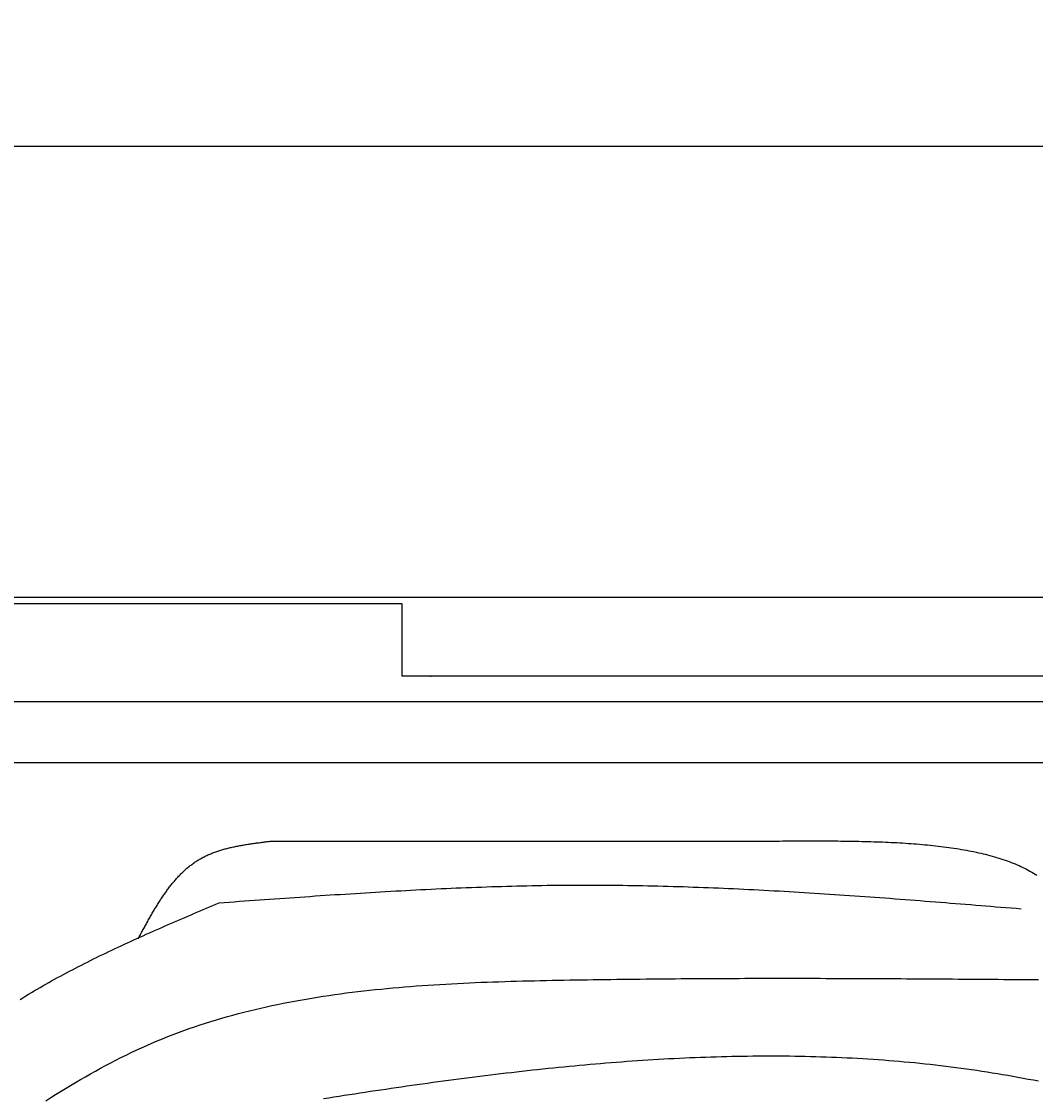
# Model space of a CAD drawing. Extents: x 715 to 7297, y 117 to 5860.
# Tile 29 of 95: x 1487 to 2408, y 4882 to 5860. Entities that reach past the tile are written whole.
import ezdxf

# ---------------------------------------------------------------- set-up
doc = ezdxf.new("R2010")
doc.units = 0
doc.layers.get('0').update_dxf_attribs({"linetype": 'CONTINUOUS'})
doc.layers.get('DEFPOINTS').update_dxf_attribs({"linetype": 'CONTINUOUS'})
doc.layers.add('4', color=3, linetype='CONTINUOUS')
doc.layers.add('8', color=1, linetype='CONTINUOUS')
doc.styles.get("Standard").update_dxf_attribs({"font": 'ISOCP.SHX'})
doc.dimstyles.get("Standard").update_dxf_attribs({"dimtxt": 6, "dimasz": 10, "dimexe": 0.18, "dimexo": 0.0625, "dimgap": 2, "dimtad": 1, "dimzin": 0, "dimcen": 0.09, "dimazin": 3, "dimtfac": 1, "dimtofl": 0, "dimtmove": 0, "dimatfit": 3})

# ---------------------------------------------------------------- blocks, each defined once
blk = doc.blocks.new('*U18')
at = {"layer": '4', "color": 2}
blk.add_text('520', height=70, dxfattribs=at).set_placement((3599.25, 5788.95))
blk = doc.blocks.new('PUNKT')
at = {"layer": '4', "color": 0, "linetype": 'BYBLOCK'}
blk.add_line((-0.5, 0), (-1, 0), dxfattribs=at)
at = {"layer": '4', "color": 0, "linetype": 'BYBLOCK', "const_width": 0.5}
blk.add_lwpolyline([(-0.25, 0, 1), (0.25, 0, 1)], format="xyb", close=True, dxfattribs=at)
blk = doc.blocks.new('*D5')
at = {"layer": '4'}
for p, q in [((1072.77, 5307.27), (1072.77, 5786.87)), ((6272.78, 5307.27), (6272.78, 5786.87)), ((1112.77, 5746.87), (6232.78, 5746.87))]:
    blk.add_line(p, q, dxfattribs=at)
at = {"layer": 'DEFPOINTS', "color": 0}
for p in [(6272.78, 5746.87), (1072.77, 5287.27), (6272.78, 5287.27)]:
    blk.add_point(p, dxfattribs=at)
blk.add_blockref('*U18', (0, 0))
at = {"layer": '4', "xscale": 40, "yscale": 40, "zscale": 40, "rotation": 180}
blk.add_blockref('PUNKT', (1072.77, 5746.87), dxfattribs=at)
at = {"layer": '4', "xscale": 40, "yscale": 40, "zscale": 40}
blk.add_blockref('PUNKT', (6272.78, 5746.87), dxfattribs=at)

msp = doc.modelspace()

# ---------------------------------------------------------------- linework, layer by layer
for p, q in [((1372.775, 5337.271), (4772.775, 5337.271)), ((1832.775, 5331.271), (1372.775, 5331.271)), ((1832.775, 5265.771), (1832.775, 5331.271)), ((1832.775, 5303.271), (1832.775, 5313.271)), ((1832.775, 5265.771), (1832.775, 5303.271)), ((4122.776, 5265.771), (1832.775, 5265.771)), ((1858.411, 5265.771), (1859.074, 5265.771)), ((4551.187, 5242.271), (1454.174, 5242.271)), ((1171.717, 5187.271), (6020.522, 5187.271))]:
    msp.add_line(p, q)
at = {"layer": '8'}
for points in [[(1592.96, 5027.04, 0), (1593.46, 5027.98, 0), (1593.97, 5028.93, 0), (1594.47, 5029.87, 0), (1594.98, 5030.81, 0), (1595.48, 5031.75, 0), (1595.99, 5032.69, 0), (1596.5, 5033.62, 0), (1597, 5034.56, 0), (1597.51, 5035.5, 0), (1598.02, 5036.44, 0), (1598.53, 5037.37, 0), (1599.04, 5038.3, 0), (1599.55, 5039.24, 0), (1600.06, 5040.17, 0), (1600.57, 5041.1, 0), (1601.08, 5042.03, 0), (1601.6, 5042.95, 0), (1602.11, 5043.88, 0), (1602.63, 5044.8, 0), (1603.15, 5045.72, 0), (1603.67, 5046.64, 0), (1604.19, 5047.55, 0), (1604.71, 5048.47, 0), (1605.24, 5049.38, 0), (1605.76, 5050.28, 0), (1606.29, 5051.19, 0), (1606.82, 5052.09, 0), (1607.35, 5052.99, 0), (1607.89, 5053.89, 0), (1608.42, 5054.78, 0), (1608.96, 5055.67, 0), (1609.5, 5056.56, 0), (1610.04, 5057.44, 0), (1610.59, 5058.32, 0), (1611.14, 5059.2, 0), (1611.69, 5060.07, 0), (1612.24, 5060.94, 0), (1612.79, 5061.8, 0), (1613.35, 5062.66, 0), (1613.91, 5063.52, 0), (1614.48, 5064.37, 0), (1615.04, 5065.21, 0), (1615.61, 5066.05, 0), (1616.18, 5066.89, 0), (1616.76, 5067.72, 0), (1617.34, 5068.55, 0), (1617.92, 5069.37, 0), (1618.51, 5070.19, 0), (1619.1, 5071, 0), (1619.69, 5071.81, 0), (1620.29, 5072.61, 0), (1620.88, 5073.41, 0), (1621.49, 5074.19, 0), (1622.1, 5074.98, 0), (1622.71, 5075.76, 0), (1623.32, 5076.53, 0), (1623.94, 5077.29, 0), (1624.56, 5078.05, 0), (1625.19, 5078.81, 0), (1625.82, 5079.55, 0), (1626.46, 5080.29, 0), (1627.1, 5081.03, 0), (1627.74, 5081.75, 0), (1628.39, 5082.47, 0), (1629.05, 5083.18, 0), (1629.71, 5083.89, 0), (1630.37, 5084.59, 0), (1631.04, 5085.28, 0), (1631.71, 5085.96, 0), (1632.39, 5086.64, 0), (1633.07, 5087.31, 0), (1633.76, 5087.97, 0), (1634.45, 5088.62, 0), (1635.15, 5089.26, 0), (1635.85, 5089.9, 0), (1636.56, 5090.53, 0), (1637.28, 5091.15, 0), (1638, 5091.76, 0), (1638.72, 5092.36, 0), (1639.45, 5092.95, 0), (1640.19, 5093.54, 0), (1640.93, 5094.11, 0), (1641.68, 5094.68, 0), (1642.44, 5095.24, 0), (1643.2, 5095.79, 0), (1643.96, 5096.33, 0), (1644.74, 5096.86, 0), (1645.52, 5097.38, 0), (1646.3, 5097.89, 0), (1647.09, 5098.39, 0), (1647.89, 5098.88, 0), (1648.7, 5099.36, 0), (1649.51, 5099.83, 0), (1650.33, 5100.29, 0), (1651.15, 5100.74, 0), (1651.98, 5101.18, 0), (1652.82, 5101.61, 0), (1653.66, 5102.03, 0), (1654.51, 5102.45, 0), (1655.37, 5102.85, 0), (1656.23, 5103.24, 0), (1657.1, 5103.63, 0), (1657.97, 5104, 0), (1658.85, 5104.37, 0), (1659.73, 5104.73, 0), (1660.62, 5105.08, 0), (1661.52, 5105.42, 0), (1662.42, 5105.75, 0), (1663.33, 5106.08, 0), (1664.24, 5106.4, 0), (1665.15, 5106.71, 0), (1666.07, 5107.01, 0), (1667, 5107.31, 0), (1667.93, 5107.59, 0), (1668.86, 5107.88, 0), (1669.8, 5108.15, 0), (1670.75, 5108.42, 0), (1671.69, 5108.68, 0), (1672.65, 5108.94, 0), (1673.6, 5109.19, 0), (1674.56, 5109.43, 0), (1675.53, 5109.67, 0), (1676.49, 5109.9, 0), (1677.46, 5110.12, 0), (1678.44, 5110.34, 0), (1679.42, 5110.56, 0), (1680.4, 5110.77, 0), (1681.38, 5110.97, 0), (1682.37, 5111.17, 0), (1683.36, 5111.37, 0), (1684.35, 5111.56, 0), (1685.35, 5111.75, 0), (1686.35, 5111.93, 0), (1687.35, 5112.11, 0), (1688.36, 5112.28, 0), (1689.36, 5112.45, 0), (1690.37, 5112.62, 0), (1691.38, 5112.79, 0), (1692.4, 5112.95, 0), (1693.41, 5113.1, 0), (1694.43, 5113.26, 0), (1695.45, 5113.41, 0), (1696.47, 5113.56, 0), (1697.49, 5113.71, 0), (1698.52, 5113.85, 0), (1699.54, 5113.99, 0), (1700.57, 5114.13, 0), (1701.6, 5114.27, 0), (1702.63, 5114.41, 0), (1703.66, 5114.55, 0), (1704.69, 5114.68, 0), (1705.72, 5114.81, 0), (1706.75, 5114.94, 0), (1707.79, 5115.07, 0), (1708.82, 5115.2, 0), (1709.85, 5115.33, 0), (1710.89, 5115.46, 0), (1711.92, 5115.59, 0), (1712.96, 5115.72, 0)], [(1712.96, 5115.72, 0), (1716.58, 5115.72, 0), (1720.2, 5115.72, 0), (1723.82, 5115.72, 0), (1727.44, 5115.72, 0), (1731.06, 5115.73, 0), (1734.68, 5115.73, 0), (1738.3, 5115.73, 0), (1741.92, 5115.73, 0), (1745.54, 5115.73, 0), (1749.16, 5115.73, 0), (1752.78, 5115.73, 0), (1756.4, 5115.74, 0), (1760.02, 5115.74, 0), (1763.64, 5115.74, 0), (1767.27, 5115.74, 0), (1770.89, 5115.74, 0), (1774.51, 5115.74, 0), (1778.13, 5115.74, 0), (1781.75, 5115.75, 0), (1785.37, 5115.75, 0), (1788.99, 5115.75, 0), (1792.61, 5115.75, 0), (1796.23, 5115.75, 0), (1799.85, 5115.75, 0), (1803.47, 5115.76, 0), (1807.09, 5115.76, 0), (1810.71, 5115.76, 0), (1814.33, 5115.76, 0), (1817.95, 5115.76, 0), (1821.57, 5115.76, 0), (1825.19, 5115.76, 0), (1828.81, 5115.77, 0), (1832.43, 5115.77, 0), (1836.06, 5115.77, 0), (1839.68, 5115.77, 0), (1843.3, 5115.77, 0), (1846.92, 5115.77, 0), (1850.54, 5115.77, 0), (1854.16, 5115.78, 0), (1857.78, 5115.78, 0), (1861.4, 5115.78, 0), (1865.02, 5115.78, 0), (1868.64, 5115.78, 0), (1872.26, 5115.78, 0), (1875.88, 5115.78, 0), (1879.5, 5115.79, 0), (1883.12, 5115.79, 0), (1886.74, 5115.79, 0), (1890.36, 5115.79, 0), (1893.98, 5115.79, 0), (1897.6, 5115.79, 0), (1901.23, 5115.8, 0), (1904.85, 5115.8, 0), (1908.47, 5115.8, 0), (1912.09, 5115.8, 0), (1915.71, 5115.8, 0), (1919.33, 5115.8, 0), (1922.95, 5115.8, 0), (1926.57, 5115.81, 0), (1930.19, 5115.81, 0), (1933.81, 5115.81, 0), (1937.43, 5115.81, 0), (1941.05, 5115.81, 0), (1944.67, 5115.81, 0), (1948.29, 5115.81, 0), (1951.91, 5115.82, 0), (1955.53, 5115.82, 0), (1959.15, 5115.82, 0), (1962.77, 5115.82, 0), (1966.39, 5115.82, 0), (1970.02, 5115.82, 0), (1973.64, 5115.83, 0), (1977.26, 5115.83, 0), (1980.88, 5115.83, 0), (1984.5, 5115.83, 0), (1988.12, 5115.83, 0), (1991.74, 5115.83, 0), (1995.36, 5115.83, 0), (1998.98, 5115.84, 0), (2002.6, 5115.84, 0), (2006.22, 5115.84, 0), (2009.84, 5115.84, 0), (2013.46, 5115.84, 0), (2017.08, 5115.84, 0), (2020.7, 5115.84, 0), (2024.32, 5115.85, 0), (2027.94, 5115.85, 0), (2031.56, 5115.85, 0), (2035.18, 5115.85, 0), (2038.81, 5115.85, 0), (2042.43, 5115.85, 0), (2046.05, 5115.85, 0), (2049.67, 5115.86, 0), (2053.29, 5115.86, 0), (2056.91, 5115.86, 0), (2060.53, 5115.86, 0), (2064.15, 5115.86, 0), (2067.77, 5115.86, 0), (2071.39, 5115.87, 0), (2075.01, 5115.87, 0), (2078.63, 5115.87, 0), (2082.25, 5115.87, 0), (2085.87, 5115.87, 0), (2089.49, 5115.87, 0), (2093.11, 5115.87, 0), (2096.73, 5115.88, 0), (2100.35, 5115.88, 0), (2103.98, 5115.88, 0), (2107.6, 5115.88, 0), (2111.22, 5115.88, 0), (2114.84, 5115.88, 0), (2118.46, 5115.88, 0), (2122.08, 5115.89, 0), (2125.7, 5115.89, 0), (2129.32, 5115.89, 0), (2132.94, 5115.89, 0), (2136.56, 5115.89, 0), (2140.18, 5115.89, 0), (2143.8, 5115.89, 0), (2147.42, 5115.9, 0), (2151.04, 5115.9, 0), (2154.66, 5115.9, 0), (2158.28, 5115.9, 0), (2161.9, 5115.9, 0), (2165.52, 5115.9, 0), (2169.14, 5115.91, 0), (2172.77, 5115.91, 0)], [(2172.77, 5115.91, 0), (2175.57, 5115.92, 0), (2178.38, 5115.94, 0), (2181.19, 5115.95, 0), (2183.99, 5115.96, 0), (2186.8, 5115.98, 0), (2189.6, 5115.99, 0), (2192.41, 5116, 0), (2195.21, 5116.01, 0), (2198, 5116.02, 0), (2200.8, 5116.02, 0), (2203.59, 5116.03, 0), (2206.38, 5116.03, 0), (2209.17, 5116.03, 0), (2211.95, 5116.03, 0), (2214.73, 5116.02, 0), (2217.51, 5116.01, 0), (2220.28, 5116, 0), (2223.05, 5115.99, 0), (2225.81, 5115.97, 0), (2228.57, 5115.95, 0), (2231.32, 5115.92, 0), (2234.07, 5115.89, 0), (2236.81, 5115.86, 0), (2239.54, 5115.82, 0), (2242.27, 5115.77, 0), (2244.99, 5115.73, 0), (2247.71, 5115.67, 0), (2250.41, 5115.61, 0), (2253.11, 5115.55, 0), (2255.8, 5115.48, 0), (2258.49, 5115.4, 0), (2261.16, 5115.32, 0), (2263.83, 5115.23, 0), (2266.49, 5115.14, 0), (2269.14, 5115.04, 0), (2271.78, 5114.93, 0), (2274.41, 5114.81, 0), (2277.03, 5114.69, 0), (2279.64, 5114.56, 0), (2282.24, 5114.43, 0), (2284.83, 5114.28, 0), (2287.41, 5114.13, 0), (2289.98, 5113.97, 0), (2292.54, 5113.8, 0), (2295.08, 5113.62, 0), (2297.61, 5113.43, 0), (2300.13, 5113.23, 0), (2302.64, 5113.03, 0), (2305.14, 5112.81, 0), (2307.62, 5112.59, 0), (2310.09, 5112.36, 0), (2312.54, 5112.11, 0), (2314.98, 5111.86, 0), (2317.41, 5111.59, 0), (2319.82, 5111.32, 0), (2322.22, 5111.03, 0), (2324.6, 5110.74, 0), (2326.97, 5110.43, 0), (2329.33, 5110.11, 0), (2331.66, 5109.78, 0), (2333.98, 5109.44, 0), (2336.29, 5109.08, 0), (2338.58, 5108.72, 0), (2340.85, 5108.34, 0), (2343.1, 5107.95, 0), (2345.34, 5107.54, 0), (2347.56, 5107.13, 0), (2349.76, 5106.7, 0), (2351.95, 5106.25, 0), (2354.11, 5105.8, 0), (2356.26, 5105.33, 0), (2358.39, 5104.84, 0), (2360.5, 5104.34, 0), (2362.59, 5103.83, 0), (2364.66, 5103.3, 0), (2366.7, 5102.76, 0), (2368.73, 5102.21, 0), (2370.74, 5101.64, 0), (2372.73, 5101.05, 0), (2374.7, 5100.45, 0), (2376.65, 5099.83, 0), (2378.57, 5099.2, 0), (2380.47, 5098.55, 0), (2382.35, 5097.88, 0), (2384.21, 5097.2, 0), (2386.05, 5096.5, 0), (2387.86, 5095.78, 0), (2389.65, 5095.05, 0), (2391.42, 5094.3, 0), (2393.16, 5093.54, 0), (2394.88, 5092.75, 0), (2396.57, 5091.95, 0), (2398.24, 5091.13, 0), (2399.89, 5090.29, 0), (2401.51, 5089.43, 0), (2403.1, 5088.56, 0), (2404.67, 5087.66, 0), (2406.22, 5086.75, 0), (2407.73, 5085.82, 0), (2409.22, 5084.87, 0)], [(1666.5, 5059.81, 0), (1671.09, 5060.14, 0), (1675.67, 5060.48, 0), (1680.25, 5060.81, 0), (1684.83, 5061.14, 0), (1689.42, 5061.47, 0), (1694, 5061.8, 0), (1698.58, 5062.13, 0), (1703.16, 5062.46, 0), (1707.75, 5062.79, 0), (1712.33, 5063.11, 0), (1716.91, 5063.44, 0), (1721.5, 5063.76, 0), (1726.08, 5064.08, 0), (1730.66, 5064.4, 0), (1735.24, 5064.72, 0), (1739.83, 5065.04, 0), (1744.41, 5065.36, 0), (1748.99, 5065.67, 0), (1753.57, 5065.98, 0), (1758.16, 5066.29, 0), (1762.74, 5066.59, 0), (1767.32, 5066.9, 0), (1771.91, 5067.2, 0), (1776.49, 5067.49, 0), (1781.07, 5067.79, 0), (1785.65, 5068.08, 0), (1790.24, 5068.37, 0), (1794.82, 5068.65, 0), (1799.4, 5068.93, 0), (1803.98, 5069.21, 0), (1808.57, 5069.49, 0), (1813.15, 5069.76, 0), (1817.73, 5070.02, 0), (1822.32, 5070.28, 0), (1826.9, 5070.54, 0), (1831.48, 5070.79, 0), (1836.06, 5071.04, 0), (1840.65, 5071.29, 0), (1845.23, 5071.53, 0), (1849.81, 5071.76, 0), (1854.39, 5071.99, 0), (1858.98, 5072.21, 0), (1863.56, 5072.43, 0), (1868.14, 5072.65, 0), (1872.72, 5072.85, 0), (1877.31, 5073.06, 0), (1881.89, 5073.25, 0), (1886.47, 5073.44, 0), (1891.05, 5073.63, 0), (1895.64, 5073.81, 0), (1900.22, 5073.98, 0), (1904.8, 5074.15, 0), (1909.38, 5074.31, 0), (1913.97, 5074.46, 0), (1918.55, 5074.6, 0), (1923.13, 5074.74, 0), (1927.71, 5074.88, 0), (1932.3, 5075, 0), (1936.88, 5075.12, 0), (1941.46, 5075.23, 0), (1946.04, 5075.33, 0), (1950.62, 5075.43, 0), (1955.21, 5075.51, 0), (1959.79, 5075.59, 0), (1964.37, 5075.67, 0), (1968.95, 5075.73, 0), (1973.54, 5075.78, 0), (1978.12, 5075.83, 0), (1982.7, 5075.87, 0), (1987.28, 5075.9, 0), (1991.87, 5075.92, 0), (1996.45, 5075.93, 0), (2001.03, 5075.93, 0), (2005.61, 5075.93, 0), (2010.19, 5075.91, 0), (2014.78, 5075.89, 0), (2019.36, 5075.86, 0), (2023.94, 5075.82, 0), (2028.52, 5075.77, 0), (2033.1, 5075.72, 0), (2037.69, 5075.65, 0), (2042.27, 5075.58, 0), (2046.85, 5075.5, 0), (2051.43, 5075.42, 0), (2056.01, 5075.32, 0), (2060.6, 5075.22, 0), (2065.18, 5075.11, 0), (2069.76, 5075, 0), (2074.34, 5074.87, 0), (2078.92, 5074.74, 0), (2083.51, 5074.6, 0), (2088.09, 5074.46, 0), (2092.67, 5074.31, 0), (2097.25, 5074.15, 0), (2101.83, 5073.98, 0), (2106.41, 5073.81, 0), (2111, 5073.63, 0), (2115.58, 5073.45, 0), (2120.16, 5073.26, 0), (2124.74, 5073.07, 0), (2129.32, 5072.86, 0), (2133.91, 5072.66, 0), (2138.49, 5072.44, 0), (2143.07, 5072.22, 0), (2147.65, 5072, 0), (2152.23, 5071.77, 0), (2156.81, 5071.53, 0), (2161.4, 5071.29, 0), (2165.98, 5071.04, 0), (2170.56, 5070.79, 0), (2175.14, 5070.54, 0), (2179.72, 5070.28, 0), (2184.3, 5070.01, 0), (2188.89, 5069.74, 0), (2193.47, 5069.47, 0), (2198.05, 5069.19, 0), (2202.63, 5068.9, 0), (2207.21, 5068.61, 0), (2211.79, 5068.32, 0), (2216.37, 5068.03, 0), (2220.96, 5067.73, 0), (2225.54, 5067.42, 0), (2230.12, 5067.12, 0), (2234.7, 5066.8, 0), (2239.28, 5066.49, 0), (2243.86, 5066.17, 0), (2248.45, 5065.85, 0), (2253.03, 5065.52, 0), (2257.61, 5065.2, 0), (2262.19, 5064.87, 0), (2266.77, 5064.53, 0), (2271.35, 5064.2, 0), (2275.93, 5063.86, 0), (2280.52, 5063.51, 0), (2285.1, 5063.17, 0), (2289.68, 5062.82, 0), (2294.26, 5062.47, 0), (2298.84, 5062.12, 0), (2303.42, 5061.77, 0), (2308, 5061.41, 0), (2312.59, 5061.05, 0), (2317.17, 5060.69, 0), (2321.75, 5060.33, 0), (2326.33, 5059.97, 0), (2330.91, 5059.61, 0), (2335.49, 5059.24, 0), (2340.07, 5058.87, 0), (2344.66, 5058.51, 0), (2349.24, 5058.14, 0), (2353.82, 5057.77, 0), (2358.4, 5057.39, 0), (2362.98, 5057.02, 0), (2367.56, 5056.65, 0), (2372.14, 5056.28, 0), (2376.73, 5055.9, 0), (2381.31, 5055.53, 0), (2385.89, 5055.15, 0), (2390.47, 5054.78, 0), (2395.05, 5054.4, 0)], [(1485.58, 4972, 0), (1488.14, 4973.59, 0), (1490.72, 4975.16, 0), (1493.3, 4976.73, 0), (1495.9, 4978.29, 0), (1498.5, 4979.83, 0), (1501.12, 4981.36, 0), (1503.74, 4982.89, 0), (1506.38, 4984.4, 0), (1509.02, 4985.91, 0), (1511.67, 4987.4, 0), (1514.33, 4988.89, 0), (1517, 4990.36, 0), (1519.67, 4991.83, 0), (1522.36, 4993.29, 0), (1525.05, 4994.74, 0), (1527.75, 4996.18, 0), (1530.46, 4997.61, 0), (1533.18, 4999.03, 0), (1535.9, 5000.45, 0), (1538.63, 5001.86, 0), (1541.37, 5003.26, 0), (1544.12, 5004.65, 0), (1546.87, 5006.03, 0), (1549.63, 5007.41, 0), (1552.39, 5008.78, 0), (1555.16, 5010.15, 0), (1557.94, 5011.5, 0), (1560.72, 5012.85, 0), (1563.51, 5014.2, 0), (1566.31, 5015.54, 0), (1569.11, 5016.87, 0), (1571.92, 5018.2, 0), (1574.73, 5019.52, 0), (1577.54, 5020.83, 0), (1580.37, 5022.14, 0), (1583.19, 5023.45, 0), (1586.02, 5024.75, 0), (1588.86, 5026.04, 0), (1591.7, 5027.33, 0), (1594.54, 5028.62, 0), (1597.39, 5029.9, 0), (1600.24, 5031.18, 0), (1603.09, 5032.45, 0), (1605.95, 5033.72, 0), (1608.81, 5034.98, 0), (1611.68, 5036.25, 0), (1614.55, 5037.51, 0), (1617.42, 5038.76, 0), (1620.29, 5040.02, 0), (1623.17, 5041.27, 0), (1626.05, 5042.51, 0), (1628.93, 5043.76, 0), (1631.81, 5045, 0), (1634.69, 5046.25, 0), (1637.58, 5047.48, 0), (1640.47, 5048.72, 0), (1643.36, 5049.96, 0), (1646.25, 5051.19, 0), (1649.14, 5052.43, 0), (1652.03, 5053.66, 0), (1654.92, 5054.89, 0), (1657.82, 5056.12, 0), (1660.71, 5057.35, 0), (1663.61, 5058.58, 0), (1666.5, 5059.81, 0)], [(1509.02, 4880.08, 0), (1513.48, 4882.89, 0), (1517.96, 4885.68, 0), (1522.44, 4888.45, 0), (1526.94, 4891.19, 0), (1531.44, 4893.91, 0), (1535.96, 4896.59, 0), (1540.49, 4899.25, 0), (1545.03, 4901.87, 0), (1549.58, 4904.46, 0), (1554.15, 4907.02, 0), (1558.73, 4909.53, 0), (1563.32, 4912.01, 0), (1567.94, 4914.46, 0), (1572.56, 4916.86, 0), (1577.21, 4919.21, 0), (1581.87, 4921.53, 0), (1586.55, 4923.8, 0), (1591.25, 4926.02, 0), (1595.96, 4928.19, 0), (1600.7, 4930.32, 0), (1605.45, 4932.39, 0), (1610.23, 4934.41, 0), (1615.02, 4936.38, 0), (1619.84, 4938.31, 0), (1624.67, 4940.18, 0), (1629.52, 4942.01, 0), (1634.39, 4943.79, 0), (1639.28, 4945.53, 0), (1644.18, 4947.22, 0), (1649.1, 4948.86, 0), (1654.04, 4950.46, 0), (1658.99, 4952.01, 0), (1663.96, 4953.53, 0), (1668.95, 4955, 0), (1673.95, 4956.42, 0), (1678.97, 4957.81, 0), (1684, 4959.16, 0), (1689.04, 4960.46, 0), (1694.1, 4961.73, 0), (1699.18, 4962.96, 0), (1704.26, 4964.15, 0), (1709.37, 4965.3, 0), (1714.48, 4966.42, 0), (1719.61, 4967.5, 0), (1724.74, 4968.55, 0), (1729.89, 4969.56, 0), (1735.06, 4970.53, 0), (1740.23, 4971.47, 0), (1745.41, 4972.38, 0), (1750.61, 4973.26, 0), (1755.82, 4974.11, 0), (1761.03, 4974.92, 0), (1766.26, 4975.71, 0), (1771.49, 4976.46, 0), (1776.74, 4977.19, 0), (1781.99, 4977.88, 0), (1787.25, 4978.55, 0), (1792.52, 4979.2, 0), (1797.8, 4979.81, 0), (1803.08, 4980.4, 0), (1808.38, 4980.97, 0), (1813.68, 4981.51, 0), (1818.98, 4982.03, 0), (1824.29, 4982.52, 0), (1829.61, 4982.99, 0), (1834.94, 4983.44, 0), (1840.27, 4983.87, 0), (1845.6, 4984.27, 0), (1850.94, 4984.66, 0), (1856.28, 4985.03, 0), (1861.63, 4985.38, 0), (1866.98, 4985.71, 0), (1872.34, 4986.02, 0), (1877.69, 4986.32, 0), (1883.06, 4986.6, 0), (1888.42, 4986.86, 0), (1893.78, 4987.11, 0), (1899.15, 4987.35, 0), (1904.52, 4987.57, 0), (1909.89, 4987.78, 0), (1915.26, 4987.97, 0), (1920.63, 4988.16, 0), (1926.01, 4988.33, 0), (1931.38, 4988.5, 0), (1936.75, 4988.65, 0), (1942.12, 4988.79, 0), (1947.49, 4988.93, 0), (1952.86, 4989.06, 0), (1958.23, 4989.18, 0), (1963.59, 4989.29, 0), (1968.96, 4989.4, 0), (1974.32, 4989.51, 0), (1979.67, 4989.6, 0), (1985.03, 4989.7, 0), (1990.38, 4989.79, 0), (1995.73, 4989.88, 0), (2001.07, 4989.96, 0), (2006.41, 4990.04, 0), (2011.75, 4990.12, 0), (2017.08, 4990.2, 0), (2022.41, 4990.27, 0), (2027.74, 4990.34, 0), (2033.06, 4990.41, 0), (2038.39, 4990.47, 0), (2043.7, 4990.53, 0), (2049.02, 4990.59, 0), (2054.33, 4990.64, 0), (2059.64, 4990.7, 0), (2064.95, 4990.75, 0), (2070.25, 4990.79, 0), (2075.55, 4990.84, 0), (2080.85, 4990.88, 0), (2086.14, 4990.92, 0), (2091.43, 4990.96, 0), (2096.72, 4990.99, 0), (2102.01, 4991.02, 0), (2107.29, 4991.05, 0), (2112.57, 4991.08, 0), (2117.85, 4991.11, 0), (2123.13, 4991.13, 0), (2128.4, 4991.15, 0), (2133.67, 4991.17, 0), (2138.94, 4991.18, 0), (2144.21, 4991.2, 0), (2149.47, 4991.21, 0), (2154.73, 4991.22, 0), (2159.99, 4991.23, 0), (2165.25, 4991.23, 0), (2170.51, 4991.24, 0), (2175.76, 4991.24, 0), (2181.01, 4991.24, 0), (2186.26, 4991.24, 0), (2191.51, 4991.24, 0), (2196.76, 4991.23, 0), (2202, 4991.22, 0), (2207.24, 4991.22, 0), (2212.48, 4991.21, 0), (2217.72, 4991.19, 0), (2222.96, 4991.18, 0), (2228.2, 4991.17, 0), (2233.43, 4991.15, 0), (2238.66, 4991.13, 0), (2243.89, 4991.12, 0), (2249.12, 4991.1, 0), (2254.35, 4991.07, 0), (2259.58, 4991.05, 0), (2264.8, 4991.03, 0), (2270.03, 4991, 0), (2275.25, 4990.98, 0), (2280.47, 4990.95, 0), (2285.69, 4990.92, 0), (2290.91, 4990.89, 0), (2296.13, 4990.86, 0), (2301.35, 4990.83, 0), (2306.56, 4990.8, 0), (2311.78, 4990.77, 0), (2316.99, 4990.73, 0), (2322.21, 4990.7, 0), (2327.42, 4990.66, 0), (2332.63, 4990.63, 0), (2337.84, 4990.59, 0), (2343.05, 4990.55, 0), (2348.26, 4990.52, 0), (2353.47, 4990.48, 0), (2358.68, 4990.44, 0), (2363.89, 4990.4, 0), (2369.1, 4990.36, 0), (2374.3, 4990.32, 0), (2379.51, 4990.28, 0), (2384.72, 4990.24, 0), (2389.92, 4990.2, 0), (2395.13, 4990.15, 0), (2400.34, 4990.11, 0), (2405.54, 4990.07, 0), (2410.75, 4990.03, 0)], [(2410.86, 4897.68, 0), (2406.2, 4898.58, 0), (2401.54, 4899.46, 0), (2396.88, 4900.34, 0), (2392.21, 4901.19, 0), (2387.54, 4902.03, 0), (2382.87, 4902.85, 0), (2378.2, 4903.65, 0), (2373.52, 4904.44, 0), (2368.84, 4905.2, 0), (2364.16, 4905.95, 0), (2359.48, 4906.68, 0), (2354.8, 4907.38, 0), (2350.11, 4908.07, 0), (2345.42, 4908.73, 0), (2340.72, 4909.38, 0), (2336.03, 4910, 0), (2331.33, 4910.61, 0), (2326.63, 4911.19, 0), (2321.93, 4911.76, 0), (2317.22, 4912.31, 0), (2312.51, 4912.83, 0), (2307.8, 4913.34, 0), (2303.09, 4913.83, 0), (2298.38, 4914.31, 0), (2293.66, 4914.76, 0), (2288.94, 4915.19, 0), (2284.22, 4915.61, 0), (2279.5, 4916.01, 0), (2274.78, 4916.39, 0), (2270.05, 4916.75, 0), (2265.32, 4917.09, 0), (2260.59, 4917.42, 0), (2255.86, 4917.73, 0), (2251.13, 4918.02, 0), (2246.39, 4918.3, 0), (2241.66, 4918.55, 0), (2236.92, 4918.79, 0), (2232.18, 4919.02, 0), (2227.44, 4919.23, 0), (2222.69, 4919.42, 0), (2217.95, 4919.59, 0), (2213.2, 4919.75, 0), (2208.46, 4919.89, 0), (2203.71, 4920.02, 0), (2198.96, 4920.13, 0), (2194.2, 4920.23, 0), (2189.45, 4920.31, 0), (2184.7, 4920.37, 0), (2179.94, 4920.42, 0), (2175.19, 4920.45, 0), (2170.43, 4920.47, 0), (2165.67, 4920.48, 0), (2160.91, 4920.47, 0), (2156.15, 4920.44, 0), (2151.39, 4920.4, 0), (2146.62, 4920.35, 0), (2141.86, 4920.28, 0), (2137.1, 4920.2, 0), (2132.33, 4920.11, 0), (2127.57, 4920, 0), (2122.8, 4919.88, 0), (2118.03, 4919.74, 0), (2113.26, 4919.59, 0), (2108.5, 4919.43, 0), (2103.73, 4919.26, 0), (2098.96, 4919.07, 0), (2094.19, 4918.87, 0), (2089.42, 4918.65, 0), (2084.64, 4918.43, 0), (2079.87, 4918.19, 0), (2075.1, 4917.94, 0), (2070.33, 4917.68, 0), (2065.56, 4917.41, 0), (2060.78, 4917.12, 0), (2056.01, 4916.83, 0), (2051.24, 4916.52, 0), (2046.47, 4916.2, 0), (2041.69, 4915.87, 0), (2036.92, 4915.53, 0), (2032.15, 4915.17, 0), (2027.37, 4914.81, 0), (2022.6, 4914.44, 0), (2017.83, 4914.05, 0), (2013.05, 4913.66, 0), (2008.28, 4913.25, 0), (2003.51, 4912.84, 0), (1998.74, 4912.42, 0), (1993.97, 4911.98, 0), (1989.19, 4911.54, 0), (1984.42, 4911.09, 0), (1979.65, 4910.62, 0), (1974.88, 4910.15, 0), (1970.11, 4909.67, 0), (1965.34, 4909.18, 0), (1960.58, 4908.68, 0), (1955.81, 4908.18, 0), (1951.04, 4907.66, 0), (1946.27, 4907.14, 0), (1941.51, 4906.61, 0), (1936.74, 4906.07, 0), (1931.98, 4905.52, 0), (1927.22, 4904.97, 0), (1922.45, 4904.4, 0), (1917.69, 4903.83, 0), (1912.93, 4903.26, 0), (1908.17, 4902.67, 0), (1903.41, 4902.08, 0), (1898.66, 4901.48, 0), (1893.9, 4900.88, 0), (1889.15, 4900.26, 0), (1884.39, 4899.64, 0), (1879.64, 4899.02, 0), (1874.89, 4898.39, 0), (1870.14, 4897.75, 0), (1865.39, 4897.11, 0), (1860.64, 4896.46, 0), (1855.9, 4895.81, 0), (1851.15, 4895.15, 0), (1846.41, 4894.48, 0), (1841.67, 4893.81, 0), (1836.93, 4893.13, 0), (1832.19, 4892.45, 0), (1827.45, 4891.77, 0), (1822.72, 4891.08, 0), (1817.99, 4890.38, 0), (1813.25, 4889.69, 0), (1808.52, 4888.98, 0), (1803.8, 4888.27, 0), (1799.07, 4887.56, 0), (1794.35, 4886.85, 0), (1789.63, 4886.13, 0), (1784.91, 4885.41, 0), (1780.19, 4884.68, 0), (1775.47, 4883.95, 0), (1770.76, 4883.22, 0), (1766.05, 4882.49, 0), (1761.34, 4881.75, 0)]]:
    msp.add_polyline3d(points, dxfattribs=at)

# ---------------------------------------------------------------- dimensions: what is measured, and where the dimension line sits
at = {"layer": '4'}
dim = msp.add_linear_dim(base=(6272.775, 5746.871), p1=(1072.775, 5287.271), p2=(6272.775, 5287.271), dimstyle='Standard', override={"dimtad": 3}, dxfattribs=at)
dim.commit()
dim.dimension.update_dxf_attribs({"geometry": '*D5', "text_midpoint": (3672.775, 5823.946), "dimtype": 128})

doc.saveas('drawing.dxf')
